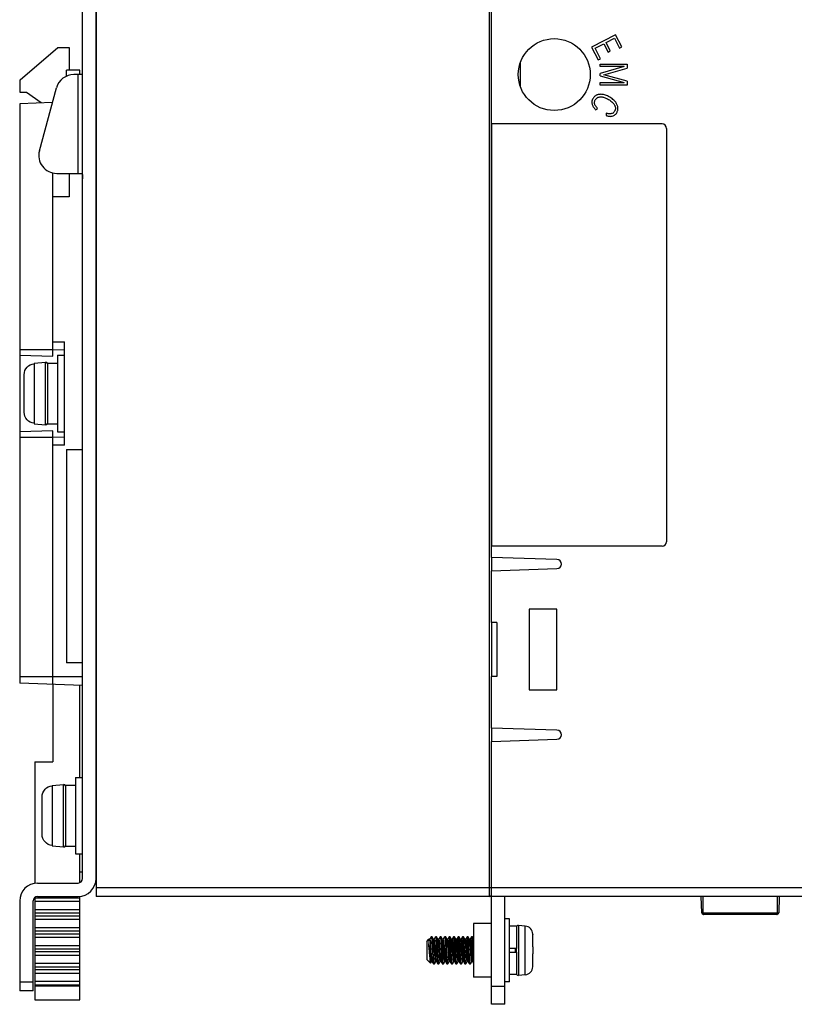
# Model space of a CAD drawing. Header units: millimetres. Extents: x 534 to 1249, y -141 to 479.
# Tile 45 of 51: x 913 to 999, y 78 to 187. Entities that reach past the tile are written whole.
import ezdxf

# ---------------------------------------------------------------- set-up
doc = ezdxf.new("R2010")
doc.units = ezdxf.units.MM
doc.header["$LTSCALE"] = 23.1
doc.layers.get('0').update_dxf_attribs({"linetype": 'CONTINUOUS'})

msp = doc.modelspace()

# ---------------------------------------------------------------- linework, layer by layer
for p, q in [((921.43, 234.79), (921.43, 89.79)), ((965.23, 89.79), (965.23, 234.79)), ((919.93, 91.79), (919.93, 232.79)), ((921.43, 91.79), (921.43, 232.79)), ((965.43, 127.54), (965.43, 197.03)), ((979.25, 185.72), (976.59, 184.34)), ((978.19, 184.86), (979.13, 185.34)), ((979.13, 185.34), (979.7, 184.23)), ((979.96, 184.36), (979.25, 185.72)), ((912.99, 180.69), (917.19, 184.29)), ((917.19, 184.29), (918.43, 184.29)), ((918.43, 184.29), (918.43, 181.79)), ((976.59, 184.34), (977.33, 182.93)), ((976.98, 184.23), (977.94, 184.73)), ((977.58, 183.06), (976.98, 184.23)), ((977.94, 184.73), (978.42, 183.8)), ((978.67, 183.93), (978.19, 184.86)), ((979.7, 184.23), (979.96, 184.36)), ((977.33, 182.93), (977.58, 183.06)), ((978.42, 183.8), (978.67, 183.93)), ((968.68, 179.91), (968.68, 182.66)), ((977.53, 182.18), (977.53, 182.45)), ((977.53, 182.45), (980.53, 182.44)), ((980.21, 182.18), (977.53, 181.41)), ((980.21, 182.18), (977.53, 182.18)), ((977.96, 181.27), (980.53, 182.01)), ((980.53, 182.44), (980.53, 182.01)), ((918.13, 181.11), (918.13, 181.79)), ((919.63, 181.79), (918.13, 181.79)), ((919.79, 181.29), (918.96, 181.29)), ((919.43, 170.29), (919.43, 181.29)), ((919.63, 181.29), (919.63, 181.79)), ((977.53, 181.15), (977.53, 181.41)), ((977.53, 181.15), (980.2, 180.39)), ((980.53, 180.55), (977.96, 181.27)), ((912.99, 179.29), (912.99, 180.69)), ((915.12, 172.81), (917.03, 179.81)), ((977.53, 180.12), (977.53, 180.4)), ((977.53, 180.4), (980.2, 180.39)), ((980.53, 180.11), (977.53, 180.12)), ((980.53, 180.55), (980.53, 180.11)), ((913.69, 179.29), (912.99, 179.29)), ((915.34, 178.13), (913.69, 179.29)), ((916.58, 178.17), (912.93, 178.04)), ((912.93, 178.04), (912.93, 113.53)), ((977.03, 177.38), (977.26, 177.53)), ((978.22, 176.98), (978.19, 176.72)), ((965.43, 175.79), (965.43, 128.79)), ((984.43, 175.79), (965.43, 175.79)), ((984.93, 175.29), (984.93, 129.29)), ((916.63, 149.94), (916.63, 170.33)), ((917.05, 170.29), (919.79, 170.29)), ((918.43, 170.29), (918.43, 167.69)), ((919.93, 169.79), (919.93, 169.67)), ((918.43, 167.69), (916.63, 167.69)), ((916.63, 151.54), (917.93, 151.54)), ((917.93, 140.04), (917.93, 151.54)), ((912.93, 150.69), (916.63, 150.69)), ((917.93, 150.61), (916.63, 150.65)), ((912.93, 150.05), (916.63, 149.94)), ((914.53, 149.16), (915.81, 149.27)), ((914.53, 149.16), (914.53, 149.1)), ((915.81, 142.31), (915.81, 149.27)), ((916.03, 149.18), (916.03, 142.4)), ((916.03, 149.18), (917.13, 149.18)), ((917.13, 150.04), (917.13, 141.53)), ((917.13, 150.04), (917.93, 150.04)), ((913.43, 143.7), (913.43, 147.87)), ((913.43, 146.39), (913.43, 146.39)), ((914.53, 142.63), (914.53, 142.47)), ((916.63, 141.64), (912.93, 141.53)), ((914.53, 142.47), (914.53, 142.42)), ((914.53, 142.42), (915.81, 142.31)), ((916.03, 142.4), (917.13, 142.4)), ((916.63, 113.4), (916.63, 141.64)), ((917.13, 141.53), (917.93, 141.53)), ((916.63, 140.88), (912.93, 140.88)), ((916.63, 140.92), (917.93, 140.97)), ((917.93, 140.04), (916.63, 140.04)), ((918.13, 139.54), (918.13, 115.79)), ((918.13, 139.54), (919.93, 139.54)), ((984.43, 128.79), (965.43, 128.79)), ((965.43, 127.54), (965.43, 126.03)), ((972.73, 127.29), (965.43, 127.54)), ((965.43, 126.03), (972.73, 126.29)), ((965.43, 120.29), (965.43, 126.03)), ((972.73, 121.79), (969.63, 121.79)), ((969.63, 121.79), (969.63, 112.79)), ((972.73, 112.79), (972.73, 121.79)), ((966.03, 120.29), (965.43, 120.29)), ((965.43, 120.29), (965.43, 114.29)), ((966.03, 120.29), (966.03, 114.29)), ((919.93, 115.79), (918.13, 115.79)), ((912.93, 114.29), (919.93, 114.29)), ((966.03, 114.29), (965.43, 114.29)), ((965.43, 108.54), (965.43, 114.29)), ((919.93, 113.29), (912.93, 113.53)), ((916.63, 113.4), (916.63, 104.79)), ((919.63, 103.04), (919.63, 113.3)), ((969.63, 112.79), (972.73, 112.79)), ((972.73, 108.29), (965.43, 108.54)), ((965.43, 108.54), (965.43, 107.03)), ((965.43, 107.03), (972.73, 107.29)), ((965.43, 89.79), (965.43, 107.03)), ((914.63, 104.79), (914.63, 91.26)), ((914.63, 104.79), (916.63, 104.79)), ((919.13, 103.04), (919.13, 94.53)), ((919.13, 103.04), (919.93, 103.04)), ((916.53, 102.16), (917.81, 102.27)), ((916.53, 102.16), (916.53, 102.1)), ((917.81, 95.31), (917.81, 102.27)), ((918.03, 102.18), (918.03, 95.4)), ((918.03, 102.18), (919.13, 102.18)), ((915.43, 96.7), (915.43, 100.87)), ((915.43, 99.39), (915.43, 99.39)), ((916.53, 95.63), (916.53, 95.47)), ((916.53, 95.47), (916.53, 95.42)), ((916.53, 95.42), (917.81, 95.31)), ((918.03, 95.4), (919.13, 95.4)), ((919.13, 94.53), (919.93, 94.53)), ((919.63, 91.33), (919.63, 94.53)), ((919.63, 92.53), (919.93, 92.53)), ((914.93, 91.29), (919.43, 91.29)), ((921.43, 90.79), (965.43, 90.79)), ((965.43, 90.79), (1026.19, 90.79)), ((912.93, 89.29), (912.93, 79.29)), ((914.43, 79.29), (914.43, 89.29)), ((914.63, 89.69), (914.63, 78.29)), ((914.63, 89.65), (919.63, 89.65)), ((919.63, 89.22), (914.63, 89.22)), ((914.93, 89.79), (919.43, 89.79)), ((919.63, 78.29), (919.63, 89.8)), ((965.23, 89.79), (921.43, 89.79)), ((1026.19, 89.79), (965.43, 89.79)), ((965.43, 77.79), (965.43, 89.79)), ((966.93, 77.79), (966.93, 89.79)), ((988.85, 87.98), (988.78, 89.79)), ((988.98, 89.79), (988.98, 87.98)), ((997.28, 87.98), (997.28, 89.79)), ((997.48, 89.79), (997.42, 87.98)), ((914.63, 88.35), (919.63, 88.35)), ((919.63, 87.92), (914.63, 87.92)), ((988.86, 87.98), (997.28, 87.98)), ((997.22, 87.79), (989.05, 87.79)), ((997.42, 87.98), (997.42, 87.98)), ((914.63, 87.65), (919.63, 87.65)), ((919.63, 87.22), (914.63, 87.22)), ((965.43, 86.79), (963.43, 86.79)), ((965.43, 86.79), (963.43, 86.79)), ((963.43, 86.79), (963.43, 80.79)), ((963.43, 86.79), (963.43, 80.79)), ((967.43, 87.29), (966.93, 87.29)), ((967.43, 80.29), (967.43, 87.29)), ((914.63, 86.35), (919.63, 86.35)), ((919.63, 85.92), (914.63, 85.92)), ((914.63, 85.65), (919.63, 85.65)), ((968.27, 86.49), (967.43, 86.49)), ((968.27, 83.99), (968.27, 86.49)), ((969.21, 86.5), (968.45, 86.57)), ((968.45, 86.57), (968.45, 81.01)), ((969.21, 81.07), (969.21, 86.5)), ((970.03, 85.61), (970.03, 85.57)), ((970.03, 85.61), (970.03, 85.61)), ((970.03, 84.19), (970.03, 85.56)), ((919.63, 85.22), (914.63, 85.22)), ((958.23, 84.79), (958.46, 85.02)), ((958.23, 84.79), (958.23, 82.79)), ((958.58, 85.02), (958.46, 85.02)), ((958.46, 85.02), (958.46, 84.51)), ((958.73, 85.28), (958.58, 85.02)), ((958.73, 85.28), (958.74, 85.29)), ((958.73, 85.27), (958.73, 85.28)), ((958.84, 85.29), (958.74, 85.29)), ((958.76, 85.23), (958.77, 85.18)), ((958.77, 85.18), (958.78, 85.1)), ((958.8, 84.91), (958.8, 84.79)), ((958.8, 84.79), (958.84, 84.2)), ((959, 85.01), (958.85, 85.28)), ((958.93, 84.39), (958.91, 84.68)), ((959.08, 85.02), (958.99, 85.02)), ((959.01, 84.99), (959, 85.01)), ((959.23, 85.28), (959.08, 85.02)), ((959.08, 85.02), (959.1, 84.99)), ((959.23, 85.28), (959.24, 85.29)), ((959.34, 85.29), (959.24, 85.29)), ((959.26, 85.2), (959.27, 85.14)), ((959.32, 84.59), (959.34, 84.29)), ((959.5, 85.01), (959.34, 85.28)), ((959.43, 84.34), (959.41, 84.64)), ((959.58, 85.02), (959.49, 85.02)), ((959.51, 84.98), (959.5, 85.01)), ((959.73, 85.28), (959.58, 85.02)), ((959.58, 85.02), (959.6, 84.99)), ((959.84, 85.29), (959.74, 85.29)), ((959.84, 85.28), (959.84, 85.29)), ((960, 85.01), (959.84, 85.28)), ((959.93, 84.31), (959.92, 84.61)), ((960.08, 85.02), (959.99, 85.02)), ((960.01, 84.98), (960, 85.01)), ((960.23, 85.28), (960.08, 85.02)), ((960.08, 85.02), (960.1, 84.98)), ((960.34, 85.29), (960.24, 85.29)), ((960.26, 85.21), (960.27, 85.14)), ((960.31, 84.72), (960.33, 84.44)), ((960.33, 84.44), (960.35, 83.95)), ((960.34, 85.28), (960.34, 85.29)), ((960.5, 85.01), (960.35, 85.28)), ((960.43, 84.43), (960.41, 84.71)), ((960.45, 83.95), (960.43, 84.43)), ((960.58, 85.02), (960.49, 85.02)), ((960.51, 84.99), (960.5, 85.01)), ((960.73, 85.28), (960.58, 85.02)), ((960.58, 85.02), (960.6, 84.99)), ((960.84, 85.29), (960.74, 85.29)), ((960.75, 85.26), (960.74, 85.29)), ((960.77, 85.15), (960.75, 85.26)), ((960.84, 85.28), (960.84, 85.29)), ((961, 85.01), (960.84, 85.28)), ((961.08, 85.02), (960.99, 85.02)), ((961.01, 84.99), (961, 85.01)), ((961.23, 85.28), (961.08, 85.02)), ((961.08, 85.02), (961.1, 84.99)), ((961.24, 85.29), (961.23, 85.28)), ((961.34, 85.29), (961.24, 85.29)), ((961.25, 85.27), (961.24, 85.29)), ((961.27, 85.17), (961.25, 85.27)), ((961.4, 83.06), (961.33, 84.45)), ((961.34, 85.28), (961.34, 85.29)), ((961.5, 85.01), (961.34, 85.28)), ((961.5, 83.06), (961.43, 84.45)), ((961.58, 85.02), (961.49, 85.02)), ((961.51, 84.98), (961.5, 85.01)), ((961.73, 85.28), (961.58, 85.02)), ((961.58, 85.02), (961.6, 84.98)), ((961.74, 85.29), (961.73, 85.28)), ((961.84, 85.29), (961.74, 85.29)), ((961.82, 84.49), (961.8, 84.79)), ((961.9, 83.1), (961.82, 84.49)), ((961.84, 85.28), (961.84, 85.29)), ((962, 85.01), (961.84, 85.28)), ((961.92, 84.49), (961.9, 84.79)), ((962, 83.1), (961.92, 84.49)), ((962.08, 85.02), (961.99, 85.02)), ((962.01, 84.98), (962, 85.01)), ((962.23, 85.28), (962.08, 85.02)), ((962.08, 85.02), (962.1, 84.99)), ((962.24, 85.29), (962.23, 85.28)), ((962.34, 85.29), (962.24, 85.29)), ((962.4, 83.15), (962.32, 84.54)), ((962.34, 85.28), (962.34, 85.29)), ((962.5, 85.01), (962.34, 85.28)), ((962.36, 85.21), (962.34, 85.28)), ((962.42, 84.54), (962.4, 84.82)), ((962.5, 83.15), (962.42, 84.54)), ((962.58, 85.02), (962.49, 85.02)), ((962.51, 84.98), (962.5, 85.01)), ((962.73, 85.28), (962.58, 85.02)), ((962.58, 85.02), (962.6, 84.99)), ((962.74, 85.29), (962.73, 85.28)), ((962.84, 85.29), (962.74, 85.29)), ((963, 85.01), (962.84, 85.28)), ((962.86, 85.22), (962.84, 85.28)), ((963.08, 85.02), (962.99, 85.02)), ((963.01, 84.98), (963, 85.01)), ((963.23, 85.28), (963.08, 85.02)), ((963.08, 85.02), (963.1, 84.99)), ((963.24, 85.29), (963.23, 85.28)), ((963.34, 85.29), (963.24, 85.29)), ((963.26, 85.23), (963.24, 85.29)), ((963.28, 85.1), (963.26, 85.23)), ((963.34, 85.28), (963.34, 85.29)), ((963.43, 85.13), (963.34, 85.28)), ((963.4, 84.89), (963.38, 85.1)), ((914.63, 84.35), (919.63, 84.35)), ((919.63, 83.92), (914.63, 83.92)), ((914.63, 83.65), (919.63, 83.65)), ((958.49, 84.29), (958.53, 84.04)), ((958.57, 83.16), (958.51, 84.03)), ((958.53, 84.04), (958.62, 83.36)), ((958.67, 84.31), (958.74, 83.25)), ((958.84, 84.2), (958.88, 83.53)), ((958.88, 83.53), (958.9, 83.06)), ((959, 83.08), (958.93, 84.39)), ((959.15, 83.26), (959.08, 84.32)), ((959.17, 84.32), (959.24, 83.25)), ((959.34, 84.29), (959.37, 83.61)), ((959.37, 83.61), (959.4, 83.13)), ((959.5, 83.04), (959.43, 84.34)), ((959.65, 83.26), (959.58, 84.32)), ((959.67, 84.32), (959.74, 83.25)), ((959.83, 84.36), (959.89, 83.2)), ((959.98, 83.48), (959.93, 84.31)), ((960.01, 83.01), (959.98, 83.48)), ((960.15, 83.25), (960.08, 84.32)), ((960.17, 84.32), (960.21, 83.79)), ((960.24, 83.33), (960.25, 83.12)), ((960.35, 83.95), (960.38, 83.45)), ((960.38, 83.45), (960.4, 83.13)), ((960.49, 83.29), (960.45, 83.95)), ((960.65, 83.33), (960.58, 84.32)), ((960.66, 83.12), (960.65, 83.33)), ((960.67, 84.33), (960.74, 83.25)), ((960.91, 83.02), (960.83, 84.4)), ((961.01, 83.02), (960.93, 84.4)), ((961.15, 83.25), (961.08, 84.32)), ((961.17, 84.32), (961.24, 83.25)), ((961.65, 83.25), (961.58, 84.32)), ((961.67, 84.32), (961.74, 83.25)), ((962.15, 83.25), (962.08, 84.32)), ((962.17, 84.32), (962.21, 83.79)), ((962.21, 83.79), (962.22, 83.61)), ((962.22, 83.61), (962.24, 83.26)), ((962.63, 83.61), (962.58, 84.32)), ((962.65, 83.26), (962.63, 83.61)), ((962.67, 84.32), (962.74, 83.25)), ((962.89, 83.19), (962.84, 84.25)), ((962.99, 83.19), (962.94, 84.25)), ((963.17, 84.32), (963.24, 83.25)), ((963.39, 83.24), (963.33, 84.3)), ((968.27, 83.99), (967.43, 83.99)), ((967.43, 83.59), (968.27, 83.59)), ((968.13, 83.59), (968.13, 83.99)), ((968.23, 83.59), (968.23, 83.99)), ((968.27, 81.09), (968.27, 83.59)), ((970.03, 84.19), (970.03, 84.05)), ((970.03, 84.05), (970.03, 83.52)), ((970.03, 83.52), (970.03, 83.39)), ((970.03, 83.39), (970.03, 83.39)), ((970.03, 82.01), (970.03, 83.39)), ((919.63, 83.22), (914.63, 83.22)), ((914.63, 82.35), (919.63, 82.35)), ((958.23, 82.79), (958.64, 82.38)), ((958.6, 82.91), (958.57, 83.16)), ((958.6, 82.91), (958.67, 82.99)), ((958.65, 82.38), (958.75, 82.55)), ((958.73, 82.57), (958.71, 82.65)), ((958.74, 82.56), (958.73, 82.57)), ((958.83, 82.56), (958.74, 82.56)), ((958.81, 82.59), (958.82, 82.56)), ((958.82, 82.56), (958.98, 82.29)), ((958.9, 83.06), (958.92, 82.78)), ((958.92, 82.78), (958.93, 82.66)), ((958.99, 82.29), (959.09, 82.29)), ((959.09, 82.29), (959.25, 82.55)), ((959.24, 82.56), (959.23, 82.59)), ((959.33, 82.56), (959.24, 82.56)), ((959.31, 82.59), (959.32, 82.56)), ((959.32, 82.56), (959.48, 82.29)), ((959.4, 83.13), (959.42, 82.85)), ((959.48, 82.29), (959.49, 82.29)), ((959.49, 82.29), (959.59, 82.29)), ((959.56, 82.39), (959.55, 82.46)), ((959.6, 82.29), (959.75, 82.55)), ((959.74, 82.56), (959.73, 82.59)), ((959.83, 82.56), (959.74, 82.56)), ((959.81, 82.59), (959.82, 82.56)), ((959.82, 82.56), (959.98, 82.29)), ((959.89, 83.2), (959.91, 82.91)), ((959.99, 82.29), (960.09, 82.29)), ((960.06, 82.38), (960.05, 82.44)), ((960.09, 82.29), (960.25, 82.55)), ((960.09, 82.29), (960.09, 82.29)), ((960.24, 82.56), (960.23, 82.59)), ((960.33, 82.56), (960.24, 82.56)), ((960.25, 83.12), (960.41, 82.98)), ((960.32, 82.57), (960.32, 82.56)), ((960.32, 82.56), (960.48, 82.29)), ((960.4, 83.13), (960.41, 82.98)), ((960.41, 82.98), (960.51, 82.98)), ((960.47, 82.34), (960.45, 82.48)), ((960.48, 82.29), (960.47, 82.34)), ((960.51, 82.98), (960.49, 83.29)), ((960.49, 82.29), (960.59, 82.29)), ((960.51, 82.98), (960.66, 83.12)), ((960.57, 82.34), (960.55, 82.48)), ((960.59, 82.29), (960.75, 82.55)), ((960.59, 82.29), (960.59, 82.29)), ((960.73, 82.57), (960.72, 82.63)), ((960.74, 82.56), (960.73, 82.57)), ((960.83, 82.56), (960.74, 82.56)), ((960.81, 82.59), (960.82, 82.56)), ((960.82, 82.56), (960.98, 82.29)), ((960.96, 82.36), (960.94, 82.51)), ((960.98, 82.29), (960.96, 82.36)), ((960.99, 82.29), (960.98, 82.29)), ((960.99, 82.29), (961.09, 82.29)), ((961.09, 82.29), (961.25, 82.55)), ((961.09, 82.29), (961.09, 82.29)), ((961.24, 82.56), (961.23, 82.59)), ((961.33, 82.56), (961.24, 82.56)), ((961.31, 82.59), (961.32, 82.56)), ((961.32, 82.56), (961.48, 82.29)), ((961.46, 82.37), (961.44, 82.54)), ((961.48, 82.29), (961.46, 82.37)), ((961.49, 82.29), (961.48, 82.29)), ((961.49, 82.29), (961.59, 82.29)), ((961.56, 82.37), (961.54, 82.54)), ((961.59, 82.29), (961.75, 82.55)), ((961.59, 82.29), (961.59, 82.29)), ((961.74, 82.56), (961.73, 82.59)), ((961.83, 82.56), (961.74, 82.56)), ((961.81, 82.59), (961.82, 82.56)), ((961.82, 82.56), (961.98, 82.29)), ((961.98, 82.29), (961.98, 82.3)), ((961.99, 82.29), (961.98, 82.29)), ((961.99, 82.29), (962.09, 82.29)), ((962.09, 82.29), (962.25, 82.55)), ((962.09, 82.29), (962.09, 82.29)), ((962.24, 82.56), (962.23, 82.59)), ((962.24, 83.26), (962.4, 83.15)), ((962.33, 82.56), (962.24, 82.56)), ((962.31, 82.59), (962.32, 82.56)), ((962.32, 82.56), (962.48, 82.29)), ((962.4, 83.15), (962.5, 83.15)), ((962.48, 82.29), (962.47, 82.31)), ((962.49, 82.29), (962.48, 82.29)), ((962.49, 82.29), (962.59, 82.29)), ((962.5, 83.15), (962.65, 83.26)), ((962.57, 82.31), (962.55, 82.41)), ((962.59, 82.29), (962.57, 82.31)), ((962.59, 82.29), (962.75, 82.55)), ((962.59, 82.29), (962.59, 82.29)), ((962.74, 82.56), (962.73, 82.59)), ((962.83, 82.56), (962.74, 82.56)), ((962.81, 82.59), (962.82, 82.56)), ((962.82, 82.56), (962.98, 82.29)), ((962.98, 82.29), (962.97, 82.32)), ((962.99, 82.29), (962.98, 82.29)), ((962.99, 82.29), (963.09, 82.29)), ((963.07, 82.32), (963.05, 82.43)), ((963.09, 82.29), (963.07, 82.32)), ((963.09, 82.29), (963.25, 82.55)), ((963.24, 82.56), (963.23, 82.59)), ((963.33, 82.56), (963.24, 82.56)), ((963.31, 82.59), (963.32, 82.56)), ((963.32, 82.56), (963.43, 82.37)), ((919.63, 81.92), (914.63, 81.92)), ((914.63, 81.65), (919.63, 81.65)), ((919.63, 81.22), (914.63, 81.22)), ((970.03, 81.97), (970.03, 81.97)), ((970.03, 81.97), (970.03, 81.97)), ((912.93, 80.29), (914.43, 80.29)), ((914.63, 80.35), (919.63, 80.35)), ((965.43, 80.79), (963.43, 80.79)), ((965.43, 80.79), (963.43, 80.79)), ((967.43, 80.29), (966.93, 80.29)), ((968.27, 81.09), (967.43, 81.09)), ((969.21, 81.07), (968.45, 81.01)), ((914.43, 79.29), (912.93, 79.29)), ((919.63, 79.92), (914.63, 79.92)), ((919.63, 79.79), (914.63, 79.79)), ((965.43, 79.79), (966.93, 79.79)), ((914.63, 78.29), (919.63, 78.29)), ((966.93, 77.79), (965.43, 77.79))]:
    msp.add_line(p, q)
for points in [[(919.84, 181.3), (919.83, 181.3), (919.82, 181.29), (919.81, 181.29), (919.79, 181.29)], [(978.61, 178.78), (978.48, 178.85), (978.36, 178.91), (978.23, 178.96), (978.12, 179.01), (978.01, 179.04), (977.9, 179.06), (977.8, 179.08), (977.71, 179.09), (977.62, 179.1), (977.54, 179.09), (977.46, 179.09), (977.38, 179.08), (977.31, 179.06), (977.25, 179.04), (977.18, 179.02), (977.12, 178.99), (977.07, 178.96), (977.01, 178.93), (976.96, 178.89), (976.91, 178.85), (976.87, 178.8), (976.83, 178.75), (976.79, 178.7), (976.75, 178.64)], [(976.99, 178.48), (977.02, 178.53), (977.05, 178.57), (977.09, 178.61), (977.12, 178.64), (977.16, 178.67), (977.2, 178.7), (977.24, 178.73), (977.28, 178.75), (977.33, 178.77), (977.38, 178.78), (977.43, 178.79), (977.49, 178.8), (977.55, 178.81), (977.61, 178.81), (977.68, 178.81), (977.75, 178.8), (977.83, 178.79), (977.91, 178.77), (977.99, 178.74), (978.08, 178.71), (978.17, 178.67), (978.26, 178.63), (978.36, 178.58), (978.46, 178.52)], [(979.39, 177.05), (979.43, 177.11), (979.45, 177.17), (979.48, 177.24), (979.49, 177.3), (979.51, 177.36), (979.52, 177.42), (979.52, 177.49), (979.52, 177.55), (979.52, 177.62), (979.51, 177.69), (979.49, 177.75), (979.47, 177.82), (979.45, 177.9), (979.41, 177.97), (979.37, 178.05), (979.33, 178.13), (979.27, 178.2), (979.21, 178.28), (979.13, 178.37), (979.05, 178.45), (978.96, 178.53), (978.86, 178.61), (978.74, 178.7), (978.61, 178.78)], [(976.75, 178.64), (976.7, 178.54), (976.66, 178.43), (976.63, 178.33), (976.62, 178.22), (976.62, 178.12), (976.64, 178.02)], [(976.64, 178.02), (976.66, 177.95), (976.68, 177.88), (976.71, 177.82), (976.74, 177.76), (976.77, 177.7), (976.82, 177.64), (976.86, 177.57), (976.91, 177.51), (976.97, 177.44), (977.03, 177.38)], [(976.96, 177.91), (976.93, 177.98), (976.91, 178.05), (976.9, 178.13), (976.9, 178.2), (976.91, 178.27), (976.93, 178.34), (976.95, 178.41), (976.99, 178.48)], [(977.26, 177.53), (977.21, 177.58), (977.16, 177.63), (977.12, 177.67), (977.08, 177.72), (977.05, 177.76), (977.02, 177.81), (976.99, 177.86), (976.96, 177.91)], [(978.46, 178.52), (978.57, 178.46), (978.66, 178.39), (978.74, 178.33), (978.82, 178.27), (978.89, 178.2), (978.95, 178.14), (979.01, 178.08), (979.06, 178.02), (979.1, 177.96), (979.13, 177.9), (979.16, 177.84), (979.19, 177.79), (979.21, 177.73), (979.22, 177.68), (979.23, 177.63), (979.24, 177.58), (979.24, 177.53), (979.24, 177.48), (979.23, 177.44), (979.22, 177.39), (979.21, 177.34), (979.19, 177.3), (979.17, 177.25), (979.15, 177.2)], [(978.19, 176.72), (978.27, 176.7), (978.35, 176.68), (978.43, 176.66), (978.5, 176.65), (978.57, 176.65), (978.64, 176.64), (978.71, 176.65), (978.79, 176.65)], [(978.72, 176.92), (978.66, 176.92), (978.6, 176.92), (978.54, 176.92), (978.48, 176.92), (978.42, 176.93), (978.36, 176.95), (978.29, 176.96), (978.22, 176.98)], [(979.15, 177.2), (979.09, 177.13), (979.03, 177.07), (978.97, 177.01), (978.89, 176.97), (978.81, 176.94), (978.72, 176.92)], [(978.79, 176.65), (978.88, 176.67), (978.97, 176.69), (979.05, 176.73), (979.13, 176.78), (979.21, 176.83), (979.27, 176.9), (979.34, 176.97), (979.39, 177.05)], [(919.79, 170.29), (919.81, 170.29), (919.82, 170.28), (919.83, 170.28), (919.84, 170.27), (919.85, 170.26), (919.86, 170.25), (919.87, 170.23), (919.88, 170.22), (919.89, 170.2)], [(919.89, 170.2), (919.9, 170.17), (919.91, 170.15), (919.91, 170.12), (919.92, 170.09), (919.92, 170.05), (919.92, 170.02), (919.93, 169.98), (919.93, 169.93), (919.93, 169.89), (919.93, 169.84), (919.93, 169.79)], [(913.43, 147.87), (913.45, 148.11), (913.51, 148.33), (913.62, 148.53), (913.75, 148.72), (913.92, 148.87), (914.11, 148.99), (914.31, 149.06), (914.53, 149.1)], [(914.53, 149.1), (914.53, 148.95), (914.53, 142.63)], [(914.53, 142.47), (914.31, 142.51), (914.11, 142.59), (913.92, 142.71), (913.75, 142.86), (913.62, 143.04), (913.51, 143.25), (913.45, 143.46), (913.43, 143.7)], [(915.43, 100.87), (915.45, 101.11), (915.51, 101.33), (915.62, 101.53), (915.75, 101.72), (915.92, 101.87), (916.11, 101.99), (916.31, 102.06), (916.53, 102.1)], [(916.53, 102.1), (916.53, 101.95), (916.53, 95.63)], [(916.53, 95.47), (916.31, 95.51), (916.11, 95.59), (915.92, 95.71), (915.75, 95.86), (915.62, 96.04), (915.51, 96.25), (915.45, 96.46), (915.43, 96.7)], [(988.85, 87.98), (988.85, 87.98), (988.86, 87.98)], [(988.98, 87.98), (988.98, 87.94), (988.99, 87.91), (988.99, 87.88), (989, 87.85), (989.01, 87.82), (989.02, 87.8), (989.03, 87.79), (989.05, 87.79)], [(997.22, 87.79), (997.23, 87.79), (997.25, 87.8), (997.26, 87.82), (997.27, 87.85), (997.27, 87.88), (997.28, 87.91), (997.28, 87.94), (997.28, 87.98)], [(997.28, 87.98), (997.38, 87.98), (997.42, 87.98)], [(970.03, 85.57), (970.03, 85.57), (970.03, 85.56)], [(958.46, 84.51), (958.48, 84.41), (958.49, 84.29)], [(958.51, 84.03), (958.48, 84.29), (958.46, 84.51)], [(958.58, 85.02), (958.58, 85.02), (958.6, 84.98)], [(958.6, 84.98), (958.62, 84.88), (958.64, 84.73), (958.65, 84.54), (958.67, 84.31)], [(958.74, 85.29), (958.74, 85.28), (958.75, 85.27), (958.76, 85.23)], [(958.78, 85.1), (958.79, 85.02), (958.8, 84.91)], [(958.84, 85.28), (958.84, 85.29), (958.84, 85.29)], [(958.89, 84.92), (958.89, 85.03), (958.88, 85.11), (958.87, 85.18), (958.86, 85.24), (958.85, 85.27), (958.84, 85.28)], [(958.91, 84.68), (958.9, 84.81), (958.89, 84.92)], [(959.08, 84.32), (959.06, 84.56), (959.05, 84.75), (959.03, 84.89), (959.01, 84.99)], [(959.1, 84.99), (959.12, 84.89), (959.13, 84.75), (959.15, 84.55), (959.17, 84.32)], [(959.24, 85.29), (959.25, 85.28), (959.25, 85.25), (959.26, 85.2)], [(959.27, 85.14), (959.28, 85.06), (959.29, 84.96), (959.3, 84.85), (959.31, 84.73), (959.32, 84.59)], [(959.34, 85.28), (959.34, 85.28), (959.34, 85.29)], [(959.39, 85), (959.38, 85.09), (959.37, 85.17), (959.36, 85.22), (959.35, 85.26), (959.34, 85.28)], [(959.41, 84.64), (959.41, 84.77), (959.4, 84.89), (959.39, 85)], [(959.58, 84.32), (959.56, 84.55), (959.55, 84.75), (959.53, 84.89), (959.51, 84.98)], [(959.6, 84.99), (959.62, 84.9), (959.63, 84.75), (959.65, 84.56), (959.67, 84.32)], [(959.73, 85.28), (959.73, 85.28), (959.74, 85.29)], [(959.74, 85.29), (959.74, 85.28), (959.75, 85.27), (959.76, 85.23)], [(959.76, 85.23), (959.77, 85.17), (959.78, 85.1)], [(959.78, 85.1), (959.79, 85.01), (959.8, 84.91), (959.8, 84.79), (959.81, 84.66), (959.82, 84.51), (959.83, 84.36)], [(959.89, 84.98), (959.88, 85.08), (959.87, 85.15), (959.86, 85.22), (959.85, 85.26), (959.84, 85.28)], [(959.92, 84.61), (959.91, 84.75), (959.9, 84.87), (959.89, 84.98)], [(960.08, 84.32), (960.06, 84.55), (960.05, 84.75), (960.03, 84.89), (960.01, 84.98)], [(960.1, 84.98), (960.12, 84.89), (960.14, 84.75), (960.15, 84.55), (960.17, 84.32)], [(960.23, 85.28), (960.24, 85.29), (960.24, 85.29)], [(960.24, 85.29), (960.25, 85.28), (960.25, 85.25), (960.26, 85.21)], [(960.27, 85.14), (960.28, 85.06), (960.29, 84.96), (960.3, 84.85), (960.31, 84.72)], [(960.39, 84.95), (960.38, 85.05), (960.37, 85.13), (960.36, 85.2), (960.36, 85.25), (960.35, 85.28), (960.34, 85.28)], [(960.41, 84.71), (960.4, 84.84), (960.39, 84.95)], [(960.58, 84.32), (960.56, 84.55), (960.55, 84.75), (960.53, 84.89), (960.51, 84.99)], [(960.6, 84.99), (960.62, 84.9), (960.63, 84.75), (960.65, 84.56), (960.67, 84.33)], [(960.74, 85.29), (960.73, 85.28), (960.73, 85.28)], [(960.83, 84.4), (960.81, 84.71), (960.79, 84.97), (960.77, 85.15)], [(960.89, 84.97), (960.87, 85.15), (960.85, 85.26), (960.84, 85.28)], [(960.93, 84.4), (960.91, 84.71), (960.89, 84.97)], [(961.08, 84.32), (961.06, 84.55), (961.05, 84.75), (961.03, 84.89), (961.01, 84.99)], [(961.1, 84.99), (961.12, 84.9), (961.13, 84.75), (961.15, 84.55), (961.17, 84.32)], [(961.33, 84.45), (961.31, 84.75), (961.29, 84.99), (961.27, 85.17)], [(961.39, 84.99), (961.37, 85.17), (961.35, 85.27), (961.34, 85.28)], [(961.43, 84.45), (961.41, 84.75), (961.39, 84.99)], [(961.58, 84.32), (961.56, 84.55), (961.55, 84.75), (961.53, 84.89), (961.51, 84.98)], [(961.6, 84.98), (961.62, 84.89), (961.63, 84.75), (961.65, 84.55), (961.67, 84.32)], [(961.77, 85.19), (961.75, 85.28), (961.74, 85.29)], [(961.8, 84.79), (961.79, 85.02), (961.77, 85.19)], [(961.87, 85.19), (961.85, 85.28), (961.84, 85.28)], [(961.9, 84.79), (961.89, 85.02), (961.87, 85.19)], [(962.08, 84.32), (962.06, 84.55), (962.05, 84.75), (962.03, 84.89), (962.01, 84.98)], [(962.1, 84.99), (962.12, 84.9), (962.13, 84.75), (962.15, 84.56), (962.17, 84.32)], [(962.26, 85.21), (962.24, 85.28), (962.24, 85.29)], [(962.32, 84.54), (962.3, 84.82), (962.28, 85.05), (962.26, 85.21)], [(962.4, 84.82), (962.38, 85.05), (962.36, 85.21)], [(962.58, 84.32), (962.56, 84.55), (962.55, 84.75), (962.53, 84.89), (962.51, 84.98)], [(962.6, 84.99), (962.62, 84.9), (962.63, 84.75), (962.65, 84.56), (962.67, 84.32)], [(962.76, 85.22), (962.74, 85.28), (962.74, 85.29)], [(962.84, 84.25), (962.82, 84.57), (962.8, 84.86), (962.78, 85.08), (962.76, 85.22)], [(962.84, 85.28), (962.84, 85.28), (962.84, 85.29)], [(962.9, 84.86), (962.88, 85.08), (962.86, 85.22)], [(962.94, 84.25), (962.92, 84.57), (962.9, 84.86)], [(963.14, 83.51), (963.1, 84.06), (963.08, 84.32), (963.06, 84.55), (963.05, 84.75), (963.03, 84.89), (963.01, 84.98)], [(963.1, 84.99), (963.12, 84.9), (963.13, 84.75), (963.15, 84.56), (963.17, 84.32)], [(963.33, 84.3), (963.32, 84.62), (963.3, 84.89), (963.28, 85.1)], [(963.38, 85.1), (963.36, 85.23), (963.34, 85.28)], [(963.43, 84.34), (963.42, 84.62), (963.4, 84.89)], [(958.62, 83.36), (958.64, 83.23), (958.66, 83.11), (958.67, 82.99)], [(960.21, 83.79), (960.21, 83.67), (960.24, 83.33)], [(963.23, 82.59), (963.21, 82.68), (963.19, 82.83), (963.17, 83.02), (963.15, 83.25), (963.14, 83.51)], [(958.64, 82.38), (958.63, 82.4), (958.63, 82.45), (958.62, 82.53), (958.61, 82.63), (958.6, 82.76), (958.6, 82.91)], [(958.71, 82.65), (958.69, 82.79), (958.67, 82.99)], [(958.74, 83.25), (958.76, 83.02), (958.78, 82.82), (958.8, 82.68), (958.81, 82.59)], [(958.93, 82.66), (958.94, 82.56), (958.95, 82.47), (958.96, 82.39), (958.97, 82.34), (958.98, 82.3), (958.98, 82.29)], [(958.98, 82.29), (958.98, 82.29), (958.99, 82.29)], [(959.05, 82.48), (959.04, 82.58), (959.03, 82.68), (959.02, 82.8), (959.01, 82.94), (959, 83.08)], [(959.06, 82.35), (959.05, 82.41), (959.05, 82.48)], [(959.09, 82.29), (959.08, 82.29), (959.07, 82.31), (959.06, 82.35)], [(959.1, 82.29), (959.09, 82.29), (959.09, 82.29)], [(959.23, 82.59), (959.21, 82.68), (959.19, 82.83), (959.17, 83.02), (959.15, 83.26)], [(959.24, 83.25), (959.26, 83.02), (959.28, 82.82), (959.3, 82.68), (959.31, 82.59)], [(959.42, 82.85), (959.43, 82.72), (959.43, 82.61)], [(959.43, 82.61), (959.44, 82.51), (959.45, 82.43), (959.46, 82.37), (959.47, 82.32), (959.48, 82.29)], [(959.53, 82.65), (959.52, 82.77), (959.51, 82.9), (959.5, 83.04)], [(959.55, 82.46), (959.54, 82.55), (959.53, 82.65)], [(959.59, 82.29), (959.58, 82.29), (959.58, 82.3), (959.57, 82.34), (959.56, 82.39)], [(959.6, 82.29), (959.59, 82.29), (959.59, 82.29)], [(959.73, 82.59), (959.71, 82.68), (959.69, 82.83), (959.67, 83.02), (959.65, 83.26)], [(959.74, 83.25), (959.76, 83.02), (959.78, 82.82), (959.8, 82.68), (959.81, 82.59)], [(959.91, 82.91), (959.92, 82.78), (959.93, 82.66)], [(959.93, 82.66), (959.94, 82.56), (959.95, 82.47), (959.96, 82.4), (959.97, 82.34), (959.97, 82.31), (959.98, 82.29)], [(959.98, 82.29), (959.98, 82.29), (959.99, 82.29)], [(960.05, 82.44), (960.04, 82.53), (960.03, 82.63), (960.02, 82.74), (960.02, 82.87), (960.01, 83.01)], [(960.09, 82.29), (960.09, 82.29), (960.08, 82.3), (960.07, 82.33), (960.06, 82.38)], [(960.23, 82.59), (960.21, 82.68), (960.19, 82.82), (960.17, 83.02), (960.15, 83.25)], [(960.25, 83.12), (960.27, 82.92), (960.29, 82.75), (960.3, 82.63), (960.32, 82.57)], [(960.45, 82.48), (960.43, 82.7), (960.41, 82.98)], [(960.49, 82.29), (960.48, 82.29), (960.48, 82.29)], [(960.55, 82.48), (960.53, 82.7), (960.51, 82.98)], [(960.59, 82.29), (960.58, 82.29), (960.57, 82.34)], [(960.72, 82.63), (960.7, 82.75), (960.68, 82.92), (960.66, 83.12)], [(960.74, 83.25), (960.76, 83.02), (960.78, 82.82), (960.8, 82.68), (960.81, 82.59)], [(960.94, 82.51), (960.92, 82.73), (960.91, 83.02)], [(961.06, 82.36), (961.04, 82.51), (961.02, 82.73), (961.01, 83.02)], [(961.09, 82.29), (961.08, 82.29), (961.06, 82.36)], [(961.23, 82.59), (961.21, 82.67), (961.19, 82.82), (961.17, 83.01), (961.15, 83.25)], [(961.24, 83.25), (961.26, 83.02), (961.28, 82.82), (961.3, 82.68), (961.31, 82.59)], [(961.44, 82.54), (961.42, 82.77), (961.4, 83.06)], [(961.54, 82.54), (961.52, 82.77), (961.5, 83.06)], [(961.59, 82.29), (961.58, 82.29), (961.56, 82.37)], [(961.73, 82.59), (961.71, 82.68), (961.69, 82.83), (961.67, 83.02), (961.65, 83.25)], [(961.74, 83.25), (961.76, 83.02), (961.78, 82.83), (961.8, 82.68), (961.81, 82.59)], [(961.94, 82.56), (961.92, 82.81), (961.9, 83.1)], [(961.98, 82.3), (961.96, 82.39), (961.94, 82.56)], [(962.06, 82.39), (962.04, 82.56), (962.02, 82.81), (962, 83.1)], [(962.09, 82.29), (962.08, 82.3), (962.06, 82.39)], [(962.23, 82.59), (962.21, 82.68), (962.19, 82.82), (962.17, 83.02), (962.15, 83.25)], [(962.24, 83.26), (962.26, 83.03), (962.28, 82.83), (962.3, 82.68), (962.31, 82.59)], [(962.44, 82.59), (962.42, 82.84), (962.4, 83.15)], [(962.47, 82.31), (962.45, 82.41), (962.44, 82.59)], [(962.55, 82.41), (962.54, 82.59), (962.52, 82.84), (962.5, 83.15)], [(962.73, 82.59), (962.71, 82.68), (962.69, 82.83), (962.67, 83.03), (962.65, 83.26)], [(962.74, 83.25), (962.76, 83.02), (962.78, 82.83), (962.8, 82.68), (962.81, 82.59)], [(962.93, 82.62), (962.91, 82.88), (962.89, 83.19)], [(962.97, 82.32), (962.95, 82.43), (962.93, 82.62)], [(963.05, 82.43), (963.03, 82.62), (963.01, 82.88), (962.99, 83.19)], [(963.09, 82.29), (963.09, 82.29), (963.09, 82.29)], [(963.24, 83.25), (963.26, 83.02), (963.28, 82.82), (963.3, 82.68), (963.31, 82.59)], [(963.43, 82.65), (963.41, 82.92), (963.39, 83.24)], [(970.03, 81.97), (970.03, 81.97), (970.03, 81.98), (970.03, 81.99), (970.03, 82), (970.03, 82.01), (970.03, 82.01)]]:
    msp.add_lwpolyline(points)
msp.add_circle((972.43, 181.29), 4)
for centre, radius, start, end in [((918.96, 179.29), 2, 90, 164.7449), ((984.43, 175.29), 0.5, 0, 90), ((917.05, 172.29), 2, 164.7449, 270), ((915.83, 149.07), 0.2, 15.8333, 95), ((915.83, 142.5), 0.2, 265, 344.1667), ((984.43, 129.29), 0.5, 270, 360), ((972.73, 126.79), 0.5, 270, 90), ((972.73, 107.79), 0.5, 270, 90), ((917.83, 102.07), 0.2, 15.8333, 95), ((917.83, 95.5), 0.2, 265, 344.1667), ((914.93, 89.29), 2, 90, 180), ((919.43, 91.79), 2, 270, 360), ((919.43, 91.79), 0.5, 270, 360), ((965.23, 89.99), 0.2, 270, 348.75), ((914.93, 89.29), 0.5, 90, 180), ((989.05, 87.99), 0.2, 182, 270), ((997.22, 87.99), 0.2, 270, 358), ((968.43, 86.37), 0.2, 85, 143.7501), ((969.13, 85.6), 0.9, 0.1385, 85), ((969.13, 81.97), 0.9, 275, 359.8615), ((968.43, 81.2), 0.2, 216.2499, 275)]:
    msp.add_arc(centre, radius, start, end)

doc.saveas('drawing.dxf')
